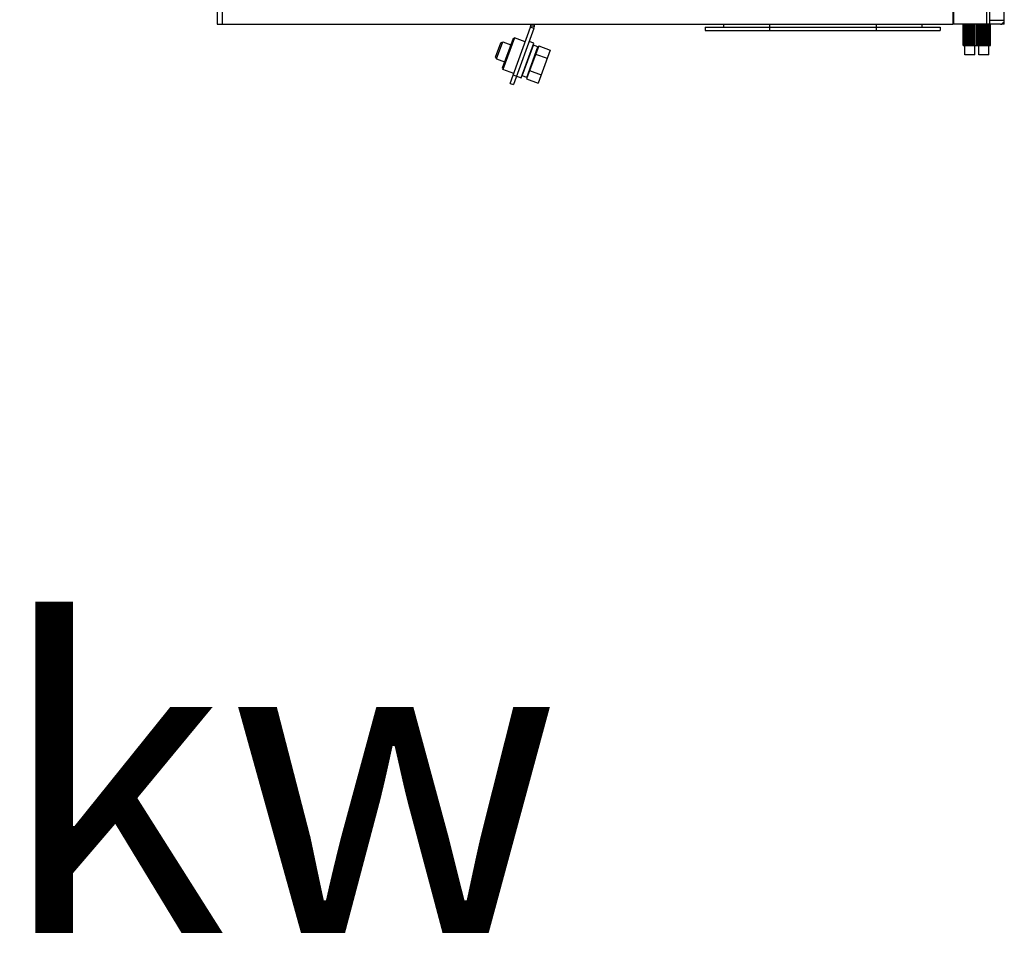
# Model space of a CAD drawing. Header units: millimetres. Extents: x 1117 to 38156, y -1945 to 7303.
# Tile 229 of 256: x 9039 to 9362, y -233 to 69. Entities that reach past the tile are written whole.
import ezdxf

# ---------------------------------------------------------------- set-up
doc = ezdxf.new("R2010")
doc.units = ezdxf.units.MM
doc.styles.get("Standard").update_dxf_attribs({"font": 'arial.ttf'})

msp = doc.modelspace()

# ---------------------------------------------------------------- linework, layer by layer
at = {"color": 7, "linetype": 'Continuous'}
for p, q in [((9103.524, 697.051), (9103.524, 67.051)), ((9105.224, 697.051), (9105.224, 67.051)), ((9344.724, 67.051), (9344.724, 683.051)), ((9345.024, 67.051), (9345.024, 683.051)), ((9355.793, 67.051), (9355.793, 683.051)), ((9356.813, 67.051), (9356.813, 683.051)), ((9361.519, 67.051), (9361.519, 683.051)), ((9361.524, 68.251), (9361.524, 681.851)), ((9361.519, 68.251), (9356.813, 68.251)), ((9103.524, 67.051), (9344.724, 67.051)), ((9199.556, 47.667), (9206.252, 66.063)), ((9207.38, 65.653), (9200.684, 47.257)), ((9207.38, 65.653), (9206.252, 66.063)), ((9206.324, 66.474), (9206.324, 67.051)), ((9207.524, 66.474), (9206.324, 66.474)), ((9207.524, 66.474), (9207.524, 67.051)), ((9263.524, 66.051), (9340.524, 66.051)), ((9263.524, 66.051), (9263.524, 65.051)), ((9263.524, 65.051), (9340.524, 65.051)), ((9269.524, 67.051), (9269.524, 66.051)), ((9284.524, 67.051), (9284.524, 65.051)), ((9319.524, 67.051), (9319.524, 65.051)), ((9334.524, 67.051), (9334.524, 66.051)), ((9340.524, 66.051), (9340.524, 65.051)), ((9360.313, 67.051), (9345.024, 67.051)), ((9348.025, 60.051), (9348.025, 67.051)), ((9348.053, 60.051), (9348.053, 67.051)), ((9348.102, 60.051), (9348.102, 67.051)), ((9348.209, 60.051), (9348.209, 67.051)), ((9348.314, 60.051), (9348.314, 67.051)), ((9348.497, 60.051), (9348.497, 67.051)), ((9348.654, 60.051), (9348.654, 67.051)), ((9348.906, 60.051), (9348.906, 67.051)), ((9349.112, 60.051), (9349.112, 67.051)), ((9349.426, 60.051), (9349.426, 67.051)), ((9349.673, 60.051), (9349.673, 67.051)), ((9350.04, 60.051), (9350.04, 67.051)), ((9350.261, 60.051), (9350.261, 67.051)), ((9350.321, 60.051), (9350.321, 67.051)), ((9350.729, 60.051), (9350.729, 67.051)), ((9350.889, 60.051), (9350.889, 67.051)), ((9351.036, 60.051), (9351.036, 67.051)), ((9351.473, 60.051), (9351.473, 67.051)), ((9351.566, 60.051), (9351.566, 67.051)), ((9351.796, 60.051), (9351.796, 67.051)), ((9352.249, 60.051), (9352.249, 67.051)), ((9352.273, 60.051), (9352.273, 67.051)), ((9352.573, 60.051), (9352.573, 67.051)), ((9352.578, 60.051), (9352.578, 67.051)), ((9353.033, 60.051), (9353.033, 67.051)), ((9353.284, 60.051), (9353.284, 67.051)), ((9353.358, 60.051), (9353.358, 67.051)), ((9353.801, 60.051), (9353.801, 67.051)), ((9353.972, 60.051), (9353.972, 67.051)), ((9354.113, 60.051), (9354.113, 67.051)), ((9354.531, 60.051), (9354.531, 67.051)), ((9354.616, 60.051), (9354.616, 67.051)), ((9354.82, 60.051), (9354.82, 67.051)), ((9355.2, 60.051), (9355.2, 67.051)), ((9355.458, 60.051), (9355.458, 67.051)), ((9355.788, 60.051), (9355.788, 67.051)), ((9356.006, 60.051), (9356.006, 67.051)), ((9356.276, 60.051), (9356.276, 67.051)), ((9356.448, 60.051), (9356.448, 67.051)), ((9356.651, 60.051), (9356.651, 67.051)), ((9356.771, 60.051), (9356.771, 67.051)), ((9356.9, 60.051), (9356.9, 67.051)), ((9356.965, 60.051), (9356.965, 67.051)), ((9357.016, 60.051), (9357.016, 67.051)), ((9357.024, 60.051), (9357.024, 67.051)), ((9360.524, 67.051), (9360.524, 67.07)), ((9360.524, 67.051), (9360.524, 67.07)), ((9361.519, 67.051), (9360.524, 67.051)), ((9200.579, 62.406), (9197.022, 52.633)), ((9200.964, 62.585), (9197.201, 52.249)), ((9200.579, 62.406), (9200.964, 62.585)), ((9204.516, 61.293), (9200.964, 62.585)), ((9207.318, 60.805), (9205.814, 61.352)), ((9194.826, 56.306), (9196.536, 61.005)), ((9195.125, 55.665), (9197.177, 61.303)), ((9196.536, 61.005), (9197.177, 61.303)), ((9197.177, 61.303), (9199.827, 60.339)), ((9203.214, 49.529), (9207.318, 60.805)), ((9203.53, 50.105), (9207.19, 60.16)), ((9208.932, 59.976), (9204.983, 49.126)), ((9205.033, 49.558), (9208.693, 59.613)), ((9208.693, 59.613), (9207.19, 60.16)), ((9212.691, 58.608), (9208.741, 47.758)), ((9208.932, 59.976), (9212.691, 58.608)), ((9348.025, 60.051), (9357.024, 60.051)), ((9348.582, 57.051), (9348.582, 60.051)), ((9351.849, 57.051), (9351.849, 60.051)), ((9353.199, 57.051), (9353.199, 60.051)), ((9356.467, 57.051), (9356.467, 60.051)), ((9194.826, 56.306), (9195.125, 55.665)), ((9195.125, 55.665), (9197.775, 54.701)), ((9206.292, 57.986), (9206.386, 57.952)), ((9207.889, 57.404), (9207.983, 57.37)), ((9207.945, 57.264), (9211.703, 55.896)), ((9351.849, 57.051), (9348.582, 57.051)), ((9356.467, 57.051), (9353.199, 57.051)), ((9197.022, 52.633), (9197.201, 52.249)), ((9200.753, 50.956), (9197.201, 52.249)), ((9204.24, 52.348), (9204.334, 52.313)), ((9205.837, 51.766), (9205.931, 51.732)), ((9205.97, 51.838), (9209.729, 50.47)), ((9200.582, 50.486), (9203.214, 49.529)), ((9205.033, 49.558), (9203.53, 50.105)), ((9204.983, 49.126), (9208.741, 47.758)), ((9199.556, 47.667), (9200.684, 47.257))]:
    msp.add_line(p, q, dxfattribs=at)
for centre, radius, start, end in [((9360.311, 68.258), 1.208, 292.49241, 359.66258), ((9205.124, 66.474), 1.2, 340, 0), ((9205.124, 66.474), 2.4, 340, 0), ((9360.313, 68.256), 1.206, 270.01149, 280.10774), ((9360.324, 68.251), 1.2, 270, 281.25), ((9360.314, 68.251), 1.201, 280.11578, 281.23477), ((9360.312, 68.257), 1.207, 281.24915, 292.45201)]:
    msp.add_arc(centre, radius, start, end, dxfattribs=at)

# ---------------------------------------------------------------- texts
at = {"linetype": 'Continuous', "insert": (8880.009, -130.848), "char_height": 100, "attachment_point": 1}
msp.add_mtext_dynamic_manual_height_columns('90kw', width=324.66994, gutter_width=1, heights=[0], dxfattribs=at)

doc.saveas('drawing.dxf')
